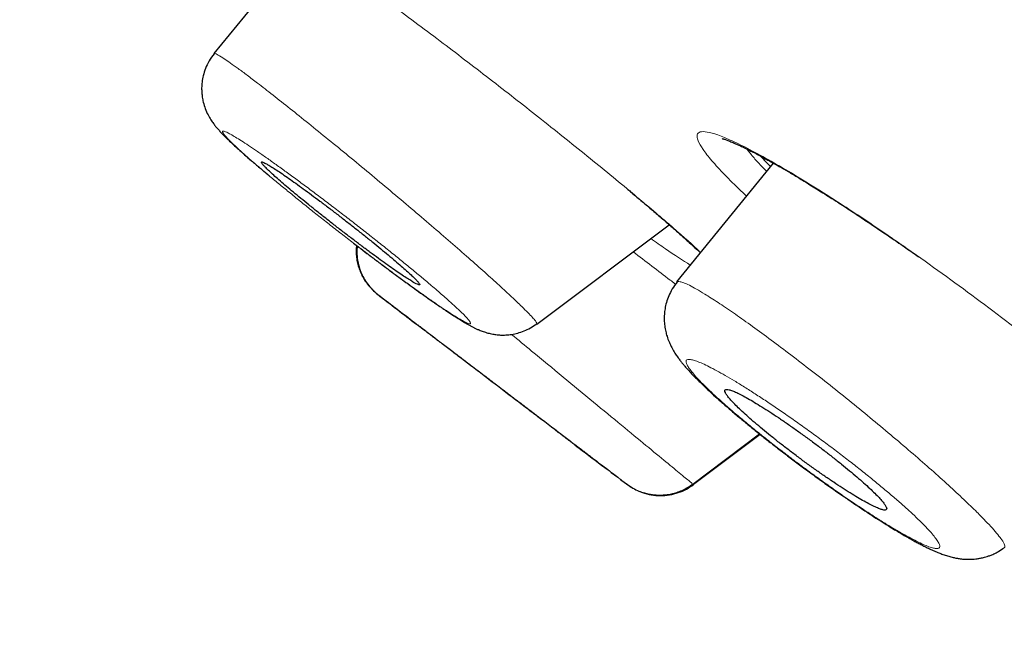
# Model space of a CAD drawing. Header units: millimetres. Extents: x 8 to 1023, y 12 to 832.
# Tile 35 of 256: x 108 to 117, y 745 to 751. Entities that reach past the tile are written whole.
import ezdxf

# ---------------------------------------------------------------- set-up
doc = ezdxf.new("R2010")
doc.units = ezdxf.units.MM

msp = doc.modelspace()

# ---------------------------------------------------------------- linework, layer by layer
at = {"color": 7, "linetype": 'Continuous', "lineweight": 30}
for p, q in [((110.7455, 751.5365), (109.9256, 750.528)), ((115.006, 749.5328), (114.1284, 748.453)), ((112.8575, 748.0685), (114.061, 748.9721)), ((111.417, 748.3357), (111.4116, 748.3399)), ((111.4116, 748.3399), (111.417, 748.3357)), ((114.2742, 746.6133), (114.882, 747.0701)), ((113.6807, 746.6104), (113.6761, 746.6139)), ((113.6807, 746.6104), (113.7163, 746.5877)), ((114.2742, 746.6133), (114.276, 746.6147))]:
    msp.add_line(p, q, dxfattribs=at)
at = {"color": 8, "linetype": 'Continuous', "lineweight": 0}
msp.add_line((114.2815, 746.6102), (114.8878, 747.0655), dxfattribs=at)
at = {"color": 8, "linetype": 'Continuous', "lineweight": 0, "flags": 128}
msp.add_lwpolyline([(115.4359, 749.2794), (115.4535, 749.2647), (115.4576, 749.2621)], dxfattribs=at)
at = {"color": 7, "linetype": 'Continuous', "lineweight": 30}
for start, end in [(232.317055, 232.432617), (232.902917, 233.054386)]:
    msp.add_arc((246.935, 923.7945), 221.7, start, end, dxfattribs=at)
for points, knots in [([(53.6497, 820.409), (53.6572, 820.4012), (53.6722, 820.3856), (53.7931, 820.2599), (53.9852, 820.0603), (54.255, 819.78), (54.5998, 819.4216), (55.0197, 818.9853), (55.5412, 818.4433), (56.1787, 817.7808), (56.9472, 816.9821), (57.8135, 816.0819), (58.7742, 815.0835), (59.8266, 813.9898), (60.9134, 812.8604), (62.0179, 811.7126), (63.1254, 810.5616), (64.2924, 809.3489), (65.5168, 808.0765), (66.7968, 806.7462), (68.1297, 805.3611), (69.5126, 803.924), (70.9428, 802.4377), (72.4174, 800.9052), (73.9339, 799.3293), (75.4894, 797.7128), (77.0812, 796.0585), (78.7066, 794.3695), (80.4545, 792.5529), (82.3275, 790.6065), (84.326, 788.5296), (86.3513, 786.4249), (88.3982, 784.2977), (90.4616, 782.1534), (92.4376, 780.0999), (94.3199, 778.1438), (96.1044, 776.2893), (97.8866, 774.4372), (99.6632, 772.5909), (101.4311, 770.7538), (103.1868, 768.9292), (104.9271, 767.1206), (106.6489, 765.3313), (108.3488, 763.5647), (110.0236, 761.8242), (111.6699, 760.1134), (113.2846, 758.4354), (114.8649, 756.7932), (116.4936, 755.1005), (118.1602, 753.3686), (119.8512, 751.6113), (121.4796, 749.919), (123.039, 748.2985), (124.5321, 746.7468), (125.4627, 745.7797), (125.928, 745.2961)], [0, 0, 0, 0, 0.017859, 0.035717, 0.053574, 0.07143, 0.089287, 0.107143, 0.125, 0.145832, 0.166666, 0.1875, 0.208333, 0.229166, 0.249999, 0.267856, 0.285713, 0.303571, 0.321429, 0.339287, 0.357144, 0.375001, 0.392858, 0.410715, 0.428572, 0.446429, 0.464286, 0.482143, 0.500002, 0.520835, 0.541668, 0.562501, 0.583334, 0.604167, 0.624999, 0.642856, 0.660713, 0.678571, 0.696428, 0.714286, 0.732144, 0.750003, 0.76786, 0.785718, 0.803575, 0.821433, 0.839289, 0.857146, 0.875003, 0.895835, 0.916668, 0.9375, 0.958333, 0.979167, 1, 1, 1, 1]), ([(133.8072, 735.1093), (133.8034, 735.1132), (133.7958, 735.1212), (133.734, 735.1855), (133.6354, 735.2881), (133.4963, 735.4326), (133.3178, 735.618), (133.1, 735.8441), (132.8512, 736.1027), (132.5756, 736.3893), (132.2767, 736.7), (131.9464, 737.0433), (131.5847, 737.4192), (131.1919, 737.8275), (130.7544, 738.2825), (130.2696, 738.7869), (129.7343, 739.3436), (129.1646, 739.936), (128.5605, 740.5639), (127.9223, 741.2272), (127.2493, 741.9265), (126.5622, 742.6406), (125.8649, 743.3652), (125.1624, 744.0952), (124.4347, 744.8514), (123.6819, 745.6336), (122.904, 746.4417), (122.0787, 747.2994), (121.2043, 748.2081), (120.2792, 749.1691), (119.3284, 750.1568), (118.3518, 751.1711), (117.3498, 752.2119), (116.3207, 753.281), (115.2963, 754.3457), (114.2812, 755.401), (113.2817, 756.4403), (112.2686, 757.4936), (111.2419, 758.561), (110.2015, 759.6424), (109.1171, 760.7694), (107.9884, 761.9423), (106.815, 763.1614), (105.6288, 764.3936), (104.4297, 765.6393), (103.2175, 766.8984), (101.9914, 768.1722), (100.789, 769.422), (99.6143, 770.6432), (98.4724, 771.8304), (97.3291, 773.0191), (96.1842, 774.2093), (95.0375, 775.4011), (93.8566, 776.6284), (92.6424, 777.8901), (91.3961, 779.1849), (90.1511, 780.4781), (88.9073, 781.77), (87.6645, 783.0608), (86.4245, 784.3489), (85.2258, 785.5949), (84.0715, 786.795), (82.9629, 787.9477), (81.8658, 789.0885), (80.7799, 790.2175), (79.7052, 791.3347), (78.6578, 792.4232), (77.6378, 793.4831), (76.6454, 794.5142), (75.6653, 795.5324), (74.6975, 796.5377), (73.7421, 797.5301), (72.799, 798.5097), (71.8719, 799.4729), (70.9492, 800.4319), (70.0343, 801.3832), (69.127, 802.3266), (68.2411, 803.2477), (67.3767, 804.1464), (66.5337, 805.0227), (65.7254, 805.8628), (64.9512, 806.6673), (64.2105, 807.4369), (63.4912, 808.184), (62.7934, 808.9086), (62.1174, 809.6107), (61.4632, 810.2901), (60.8339, 810.9437), (60.222, 811.5799), (59.6301, 812.1954), (59.0586, 812.7898), (58.5164, 813.3538), (58.0035, 813.8872), (57.52, 814.3899), (57.0737, 814.8538), (56.6632, 815.2803), (56.2873, 815.6707), (55.9394, 816.0319), (55.6196, 816.3638), (55.3281, 816.6662), (55.0649, 816.9393), (54.8309, 817.1822), (54.6234, 817.398), (54.4446, 817.5843), (54.2961, 817.7391), (54.1804, 817.8598), (54.0984, 817.9454), (54.047, 817.999), (54.0407, 818.0057), (54.0375, 818.009)], [0, 0, 0, 0, 0.0100808, 0.0201375, 0.0301795, 0.0402162, 0.050257, 0.0603112, 0.0703352, 0.0794915, 0.088633, 0.0977668, 0.1069, 0.1160393, 0.1251918, 0.1352533, 0.1452823, 0.1552881, 0.16528, 0.1752673, 0.1852593, 0.1953009, 0.2044962, 0.2136733, 0.2228395, 0.2320021, 0.2411683, 0.2503453, 0.2603219, 0.2702854, 0.2802455, 0.290212, 0.3001945, 0.3102026, 0.3202933, 0.3295263, 0.3387273, 0.3479042, 0.3570651, 0.3662182, 0.3753715, 0.3853227, 0.3952643, 0.405207, 0.4151615, 0.4251388, 0.4351494, 0.4452264, 0.4544431, 0.4636317, 0.4728007, 0.4819591, 0.4911155, 0.5002789, 0.5102328, 0.5201841, 0.5301444, 0.5401249, 0.550137, 0.5601917, 0.5702584, 0.5794475, 0.5886086, 0.5977499, 0.6068798, 0.6160067, 0.6251389, 0.6338669, 0.6425944, 0.6513287, 0.6600767, 0.6688455, 0.6776419, 0.6864728, 0.6952436, 0.7043953, 0.7135293, 0.7226529, 0.7317737, 0.7408991, 0.7500365, 0.7587563, 0.7674826, 0.7762216, 0.7849799, 0.7937638, 0.8025795, 0.8114334, 0.820208, 0.8293625, 0.8385016, 0.8476323, 0.8567616, 0.8658965, 0.8750443, 0.883755, 0.8924702, 0.9011961, 0.9099388, 0.9187045, 0.9274993, 0.9363295, 0.9451263, 0.9543054, 0.9634617, 0.9726023, 0.9817341, 0.9908643, 1, 1, 1, 1]), ([(93.8292, 776.4662), (94.3115, 775.965), (95.2756, 774.9631), (96.7194, 773.4625), (98.1596, 771.9655), (99.5963, 770.472), (101.0294, 768.9822), (102.4281, 767.5288), (103.7886, 766.1154), (105.1075, 764.7452), (106.4117, 763.3902), (107.7011, 762.0503), (108.9968, 760.7038), (110.296, 759.3537), (111.5951, 758.0034), (112.8716, 756.6765), (114.1256, 755.3728), (115.3565, 754.0933), (116.5384, 752.8652), (117.6691, 751.6905), (118.7477, 750.5701), (119.796, 749.481), (120.8139, 748.4233), (121.8162, 747.3817), (122.8, 746.3592), (123.7615, 745.3595), (124.6855, 744.3986), (125.5717, 743.4768), (126.4178, 742.597), (127.2054, 741.7786), (127.9343, 741.0217), (128.6063, 740.3241), (129.2362, 739.6702), (129.8235, 739.0602), (130.3776, 738.4845), (130.8952, 737.9465), (131.3728, 737.4497), (131.801, 737.004), (132.1798, 736.6095), (132.5085, 736.2673), (132.7812, 735.9841), (133, 735.7573), (133.1668, 735.5847), (133.2879, 735.4596), (133.3555, 735.3897), (133.3841, 735.3601), (133.3758, 735.3688), (133.3756, 735.369)], [0, 0, 0, 0, 0.023295, 0.046559, 0.069828, 0.093138, 0.116525, 0.139995, 0.162068, 0.18409, 0.206092, 0.228103, 0.250151, 0.27335, 0.296538, 0.319749, 0.343016, 0.36637, 0.389808, 0.411865, 0.43389, 0.45591, 0.477951, 0.500039, 0.523202, 0.546403, 0.569672, 0.593038, 0.616532, 0.639999, 0.662, 0.683954, 0.705885, 0.727818, 0.749776, 0.772931, 0.79612, 0.819372, 0.842717, 0.866183, 0.88969, 0.911746, 0.933731, 0.95567, 0.977587, 0.999507, 1, 1, 1, 1]), ([(109.9272, 750.5267), (109.9111, 750.505), (109.88, 750.463), (109.8478, 750.3946), (109.8272, 750.3294), (109.8167, 750.2702), (109.8132, 750.2188), (109.8145, 750.1724), (109.8194, 750.1287), (109.8293, 750.0793), (109.8462, 750.0253), (109.87, 749.9724), (109.8968, 749.9261), (109.9212, 749.891), (109.9419, 749.8644), (109.9635, 749.8389), (109.9858, 749.8143), (110.0098, 749.7891), (110.0336, 749.7652), (110.0631, 749.7364), (110.1004, 749.7012), (110.1487, 749.6568), (110.203, 749.6082), (110.2669, 749.5524), (110.3393, 749.4907), (110.3947, 749.444), (110.4264, 749.4177), (110.4289, 749.4157)], [0, 0, 0, 0, 0.042784, 0.082747, 0.118942, 0.150657, 0.177417, 0.20009, 0.223719, 0.249252, 0.286628, 0.326866, 0.36132, 0.393789, 0.424457, 0.459233, 0.497373, 0.534149, 0.569008, 0.602192, 0.661053, 0.719037, 0.784032, 0.850622, 0.923206, 0.994093, 1, 1, 1, 1]), ([(114.5418, 749.7552), (114.5415, 749.7552), (114.5404, 749.7551), (114.5507, 749.7527), (114.5768, 749.7442), (114.6108, 749.7314), (114.6452, 749.717), (114.6785, 749.7023), (114.7096, 749.688), (114.7443, 749.6714), (114.7828, 749.6524), (114.8264, 749.6302), (114.8747, 749.605), (114.9292, 749.5756), (114.9904, 749.5418), (115.0615, 749.5016), (115.1432, 749.4542), (115.2364, 749.3988), (115.3413, 749.335), (115.4178, 749.287), (115.4575, 749.2622)], [0, 0, 0, 0, 0.017306, 0.086436, 0.155509, 0.220587, 0.279984, 0.31799, 0.357505, 0.398556, 0.441141, 0.485284, 0.5348, 0.583646, 0.638403, 0.69906, 0.765593, 0.837964, 0.916121, 1, 1, 1, 1]), ([(111.739, 748.4482), (111.7477, 748.4433), (111.765, 748.4337), (111.7829, 748.4259), (111.7936, 748.4239), (111.7959, 748.4288), (111.7893, 748.4405), (111.7737, 748.459), (111.7495, 748.4841), (111.7169, 748.5154), (111.676, 748.5528), (111.6274, 748.5958), (111.5717, 748.6437), (111.5094, 748.6962), (111.4415, 748.7525), (111.3687, 748.8119), (111.292, 748.8736), (111.2125, 748.9367), (111.1312, 749.0005), (111.0493, 749.0639), (110.9678, 749.1263), (110.8879, 749.1868), (110.8106, 749.2444), (110.7368, 749.2986), (110.6675, 749.3487), (110.6036, 749.394), (110.5458, 749.4341), (110.4947, 749.4685), (110.4511, 749.4966), (110.4152, 749.5185), (110.3873, 749.5338), (110.3682, 749.5422), (110.3577, 749.5438), (110.3559, 749.5385), (110.3632, 749.5263), (110.3793, 749.5074), (110.404, 749.482), (110.4373, 749.4501), (110.4787, 749.4124), (110.5277, 749.3691), (110.5839, 749.3208), (110.6466, 749.268), (110.7148, 749.2116), (110.7879, 749.152), (110.8648, 749.0901), (110.9444, 749.027), (111.0257, 748.9632), (111.1077, 748.8997), (111.1891, 748.8375), (111.2689, 748.7772), (111.346, 748.7197), (111.4196, 748.6657), (111.4886, 748.6159), (111.5523, 748.5708), (111.6102, 748.5308), (111.661, 748.4967), (111.7051, 748.4683), (111.7277, 748.4549), (111.739, 748.4482)], [0, 0, 0, 0, 0.016024, 0.032049, 0.049619, 0.067244, 0.084813, 0.102457, 0.120157, 0.137801, 0.155623, 0.173504, 0.191327, 0.209355, 0.227442, 0.245472, 0.26364, 0.281868, 0.300037, 0.318216, 0.336454, 0.354634, 0.372692, 0.390807, 0.408866, 0.426727, 0.444644, 0.462505, 0.480179, 0.497908, 0.515581, 0.533157, 0.550787, 0.568361, 0.585969, 0.603632, 0.621239, 0.638998, 0.656815, 0.674575, 0.692541, 0.710567, 0.728534, 0.746671, 0.764866, 0.783004, 0.801195, 0.819445, 0.837637, 0.855745, 0.87391, 0.892018, 0.909993, 0.928024, 0.945998, 0.96398, 0.982019, 1, 1, 1, 1]), ([(114.8918, 749.5957), (114.9132, 749.5717), (114.9394, 749.5424), (114.9742, 749.5076), (114.9805, 749.5014)], [0, 0, 0, 0, 0.820335, 1, 1, 1, 1]), ([(113.6845, 749.2931), (113.6961, 749.2833), (113.7414, 749.2454), (113.8169, 749.1817), (113.911, 749.1016), (114.0018, 749.0237), (114.0886, 748.9483), (114.17, 748.8765), (114.2432, 748.8109), (114.3014, 748.7579), (114.3319, 748.7292), (114.3438, 748.718)], [0, 0, 0, 0, 0.040952, 0.15966, 0.281509, 0.406457, 0.534453, 0.665449, 0.796399, 0.920218, 1, 1, 1, 1]), ([(115.4575, 749.2622), (115.5009, 749.2347), (115.5852, 749.1813), (115.7132, 749.098), (115.8363, 749.0167), (115.9538, 748.9378), (116.0731, 748.8568), (116.1926, 748.7745), (116.2802, 748.7136), (116.3248, 748.6821), (116.3299, 748.6785)], [0, 0, 0, 0, 0.160706, 0.312197, 0.454567, 0.587863, 0.71211, 0.854706, 0.983205, 1, 1, 1, 1]), ([(111.194, 748.8042), (111.2093, 748.7924), (111.25, 748.761), (111.3164, 748.7103), (111.3949, 748.6508), (111.4771, 748.5891), (111.5632, 748.525), (111.6473, 748.4632), (111.728, 748.4046), (111.8009, 748.3523), (111.8656, 748.3064), (111.916, 748.2711), (111.9539, 748.2449), (111.9818, 748.2258), (112.0075, 748.2083), (112.0357, 748.1893), (112.0693, 748.167), (112.1068, 748.1425), (112.1453, 748.118), (112.1829, 748.0948), (112.2145, 748.0761), (112.2407, 748.0612), (112.2624, 748.0494), (112.2849, 748.0377), (112.3081, 748.0265), (112.3342, 748.0148), (112.3707, 748.0004), (112.4134, 747.987), (112.4556, 747.9775), (112.4937, 747.9719), (112.5251, 747.9694), (112.5532, 747.9688), (112.5785, 747.9695), (112.6037, 747.9714), (112.6395, 747.9759), (112.6865, 747.9858), (112.7441, 748.0052), (112.8025, 748.0326), (112.8387, 748.0576), (112.8572, 748.0704)], [0, 0, 0, 0, 0.023164, 0.061674, 0.101718, 0.144818, 0.191001, 0.240306, 0.284175, 0.32978, 0.371072, 0.406346, 0.429837, 0.449603, 0.466325, 0.486517, 0.512333, 0.54344, 0.577272, 0.610873, 0.644307, 0.666139, 0.68777, 0.708998, 0.729898, 0.751093, 0.775267, 0.799106, 0.822816, 0.842213, 0.857225, 0.868095, 0.877933, 0.888268, 0.899086, 0.922097, 0.946779, 0.972861, 1, 1, 1, 1]), ([(111.22, 748.7843), (111.2188, 748.7695), (111.2162, 748.7372), (111.2188, 748.6872), (111.2265, 748.635), (111.2399, 748.5839), (111.2584, 748.5347), (111.2843, 748.4831), (111.3188, 748.4313), (111.3621, 748.3812), (111.3953, 748.3535), (111.4116, 748.3399)], [0, 0, 0, 0, 0.088305, 0.192127, 0.296631, 0.401232, 0.505345, 0.608399, 0.743193, 0.874034, 1, 1, 1, 1]), ([(111.2265, 748.7794), (111.2255, 748.7699), (111.2232, 748.7479), (111.2234, 748.7099), (111.2272, 748.6617), (111.2383, 748.6035), (111.258, 748.5437), (111.2859, 748.4856), (111.3204, 748.4322), (111.3637, 748.3805), (111.3988, 748.351), (111.4167, 748.336)], [0, 0, 0, 0, 0.056329, 0.131544, 0.226261, 0.343801, 0.48297, 0.600226, 0.726851, 0.860887, 1, 1, 1, 1]), ([(114.1319, 748.4497), (114.1168, 748.4295), (114.0875, 748.3903), (114.0561, 748.327), (114.0348, 748.2665), (114.0222, 748.2104), (114.016, 748.1575), (114.015, 748.1054), (114.0192, 748.0525), (114.0283, 748.0024), (114.0393, 747.9623), (114.0498, 747.9316), (114.0599, 747.9059), (114.0723, 747.8782), (114.0899, 747.8439), (114.1119, 747.8068), (114.136, 747.7712), (114.157, 747.7427), (114.1774, 747.7167), (114.1986, 747.6912), (114.2245, 747.6613), (114.2554, 747.6275), (114.2901, 747.5911), (114.3243, 747.5566), (114.3634, 747.5182), (114.4098, 747.474), (114.4666, 747.4215), (114.5315, 747.3632), (114.6059, 747.2981), (114.6883, 747.2281), (114.7753, 747.156), (114.8645, 747.0838), (114.9547, 747.0121), (115.0455, 746.9413), (115.1379, 746.8704), (115.2334, 746.7984), (115.3333, 746.7244), (115.4373, 746.6488), (115.5446, 746.5723), (115.6448, 746.5023), (115.7367, 746.4395), (115.8197, 746.3838), (115.9002, 746.331), (115.977, 746.2817), (116.0462, 746.2383), (116.1063, 746.2015), (116.1551, 746.1724), (116.1919, 746.1509), (116.2205, 746.1344), (116.2467, 746.1195), (116.2772, 746.1026), (116.3111, 746.0841), (116.3472, 746.065), (116.3856, 746.0455), (116.4272, 746.0253), (116.469, 746.0063), (116.509, 745.9896), (116.5483, 745.9747), (116.5882, 745.9613), (116.6288, 745.95), (116.6632, 745.9424), (116.6972, 745.9365), (116.7353, 745.932), (116.7815, 745.9299), (116.8242, 745.9316), (116.8605, 745.9358), (116.8914, 745.941), (116.9215, 745.9479), (116.9505, 745.9565), (116.9783, 745.9662), (117.0128, 745.9807), (117.0567, 746.003), (117.0872, 746.0244), (117.1042, 746.0363)], [0, 0, 0, 0, 0.01481, 0.028665, 0.041293, 0.052493, 0.062652, 0.073221, 0.084266, 0.095413, 0.104959, 0.111035, 0.117756, 0.125843, 0.135289, 0.149489, 0.161785, 0.172612, 0.182748, 0.193132, 0.205249, 0.221181, 0.236253, 0.250168, 0.263246, 0.28184, 0.300741, 0.321936, 0.34543, 0.369453, 0.392915, 0.415811, 0.43815, 0.459942, 0.481404, 0.503607, 0.526702, 0.550696, 0.575599, 0.601432, 0.621411, 0.641839, 0.662719, 0.682596, 0.702294, 0.719299, 0.733617, 0.745252, 0.75251, 0.759874, 0.769282, 0.780757, 0.792108, 0.804825, 0.818927, 0.83444, 0.849397, 0.862451, 0.876403, 0.888947, 0.899427, 0.907775, 0.918572, 0.929174, 0.940146, 0.946157, 0.952555, 0.960067, 0.965274, 0.970992, 0.977988, 0.987708, 1, 1, 1, 1]), ([(113.0441, 747.0919), (113.0266, 747.1053), (112.9914, 747.1321), (112.9356, 747.1747), (112.8806, 747.2166), (112.8274, 747.2572), (112.7711, 747.3001), (112.7129, 747.3445), (112.6535, 747.3898), (112.5932, 747.4358), (112.5314, 747.4829), (112.4696, 747.5301), (112.4085, 747.5766), (112.3483, 747.6225), (112.2884, 747.6682), (112.2302, 747.7126), (112.1745, 747.7551), (112.1213, 747.7957), (112.0699, 747.8349), (112.0218, 747.8716), (111.9774, 747.9054), (111.9367, 747.9365), (111.8993, 747.965), (111.8662, 747.9903), (111.8377, 748.012), (111.8136, 748.0304), (111.794, 748.0454), (111.7792, 748.0566), (111.7698, 748.0639), (111.7652, 748.0673), (111.7657, 748.067), (111.7658, 748.0669)], [0, 0, 0, 0, 0.044385, 0.089305, 0.12373, 0.158399, 0.193834, 0.229533, 0.263936, 0.298579, 0.333974, 0.369629, 0.403774, 0.438151, 0.473264, 0.508631, 0.542397, 0.576392, 0.611107, 0.646072, 0.679504, 0.713162, 0.747536, 0.782158, 0.815441, 0.848951, 0.883183, 0.917665, 0.951048, 0.984664, 1, 1, 1, 1]), ([(116.022, 746.378), (116.0261, 746.3788), (116.0343, 746.3804), (116.0378, 746.3898), (116.0338, 746.4053), (116.0207, 746.4276), (115.999, 746.4561), (115.9684, 746.4905), (115.9296, 746.5304), (115.8828, 746.5753), (115.8284, 746.6249), (115.7671, 746.6786), (115.6996, 746.7357), (115.6266, 746.7955), (115.549, 746.8573), (115.4682, 746.92), (115.3849, 746.983), (115.3004, 747.0454), (115.216, 747.1061), (115.1329, 747.1644), (115.0521, 747.2194), (114.9748, 747.2705), (114.9021, 747.3169), (114.8348, 747.3581), (114.7736, 747.3938), (114.7196, 747.4232), (114.6729, 747.4464), (114.6341, 747.4632), (114.6038, 747.4732), (114.582, 747.4765), (114.5688, 747.4733), (114.5648, 747.4632), (114.5696, 747.4468), (114.5832, 747.4241), (114.6057, 747.3951), (114.6368, 747.3604), (114.6761, 747.3202), (114.7235, 747.2748), (114.7783, 747.225), (114.84, 747.1711), (114.908, 747.1137), (114.9813, 747.0538), (115.059, 746.992), (115.1401, 746.9291), (115.2235, 746.866), (115.308, 746.8038), (115.3923, 746.7433), (115.4754, 746.6851), (115.5559, 746.6303), (115.6329, 746.5796), (115.7053, 746.5334), (115.7724, 746.4925), (115.8331, 746.4573), (115.887, 746.4281), (115.9337, 746.4051), (115.9721, 746.3889), (116.0027, 746.379), (116.0156, 746.3783), (116.022, 746.378)], [0, 0, 0, 0, 0.015554, 0.031108, 0.048486, 0.065918, 0.083295, 0.1008, 0.118362, 0.135868, 0.153669, 0.17153, 0.189333, 0.207472, 0.225671, 0.243812, 0.262172, 0.280593, 0.298955, 0.317319, 0.335743, 0.354108, 0.372264, 0.390477, 0.408633, 0.426466, 0.444354, 0.462186, 0.479722, 0.49731, 0.514844, 0.532228, 0.549666, 0.567049, 0.584493, 0.601993, 0.619437, 0.637135, 0.654891, 0.672589, 0.690627, 0.708726, 0.726766, 0.745077, 0.763449, 0.781761, 0.80015, 0.818598, 0.836988, 0.855228, 0.873524, 0.891764, 0.909779, 0.92785, 0.945864, 0.963891, 0.981975, 1, 1, 1, 1]), ([(113.2128, 746.9633), (113.2129, 746.9632), (113.2136, 746.9627), (113.2095, 746.9657), (113.2007, 746.9725), (113.1864, 746.9834), (113.1672, 746.9981), (113.1434, 747.0162), (113.1151, 747.0378), (113.0824, 747.0627), (113.0569, 747.0822), (113.0441, 747.0919)], [0, 0, 0, 0, 0.039223, 0.157184, 0.275976, 0.397382, 0.51969, 0.637644, 0.756418, 0.877767, 1, 1, 1, 1]), ([(113.6763, 746.6138), (113.6945, 746.6012), (113.7292, 746.5771), (113.7833, 746.5515), (113.8327, 746.5341), (113.8758, 746.5236), (113.9121, 746.5179), (113.9465, 746.5147), (113.9849, 746.5138), (114.0317, 746.5166), (114.0812, 746.5248), (114.1311, 746.5385), (114.1791, 746.5571), (114.2285, 746.582), (114.2596, 746.6038), (114.2756, 746.615)], [0, 0, 0, 0, 0.103573, 0.197206, 0.279198, 0.348369, 0.403989, 0.450777, 0.509647, 0.582721, 0.669534, 0.743137, 0.823338, 0.909306, 1, 1, 1, 1]), ([(113.7861, 746.5514), (113.7968, 746.5464), (113.8325, 746.53), (113.8983, 746.5151), (113.981, 746.5076), (114.064, 746.5146), (114.1434, 746.5349), (114.2171, 746.5662), (114.2603, 746.5957), (114.2814, 746.6102)], [0, 0, 0, 0, 0.067983, 0.224963, 0.384115, 0.543267, 0.700246, 0.853053, 1, 1, 1, 1])]:
    msp.add_open_spline(points, degree=3, knots=knots, dxfattribs=at)
at = {"color": 8, "linetype": 'Continuous', "lineweight": 0}
for points, knots in [([(132.7347, 735.7565), (132.7298, 735.7616), (132.7199, 735.7718), (132.6388, 735.856), (132.5088, 735.9908), (132.3253, 736.181), (132.0898, 736.4254), (131.8082, 736.7181), (131.4844, 737.055), (131.1225, 737.4315), (130.7165, 737.8537), (130.2665, 738.3214), (129.7631, 738.8447), (129.204, 739.4256), (128.587, 740.0667), (127.9237, 740.7556), (127.2144, 741.4922), (126.458, 742.278), (125.6708, 743.0961), (124.8576, 743.9417), (124.0247, 744.8077), (123.1574, 745.7092), (122.256, 746.6461), (121.3018, 747.6378), (120.2937, 748.6854), (119.2301, 749.7903), (118.1323, 750.9306), (117.0004, 752.1063), (115.8339, 753.3181), (114.659, 754.5392), (113.4811, 755.7638), (112.3062, 756.9854), (111.1119, 758.227), (109.8981, 759.4887), (108.6375, 760.7987), (107.3306, 762.1569), (105.9778, 763.5626), (104.6084, 764.9853), (103.2224, 766.4252), (101.8208, 767.8813), (100.4352, 769.3214), (99.0704, 770.7402), (97.7298, 772.1337), (96.3862, 773.5304), (95.0393, 774.9302), (94.14, 775.8648), (93.69, 776.3324)], [0, 0, 0, 0, 0.0231481, 0.0464153, 0.0696833, 0.0929815, 0.116339, 0.1398312, 0.1619404, 0.1839742, 0.205957, 0.2279136, 0.2498686, 0.2731506, 0.2963826, 0.3195937, 0.3428131, 0.3660696, 0.3895383, 0.4116684, 0.4337165, 0.4557075, 0.4776668, 0.4996196, 0.5229213, 0.5461888, 0.569453, 0.5927448, 0.616095, 0.6395743, 0.6616611, 0.6836657, 0.7056156, 0.7275383, 0.7494618, 0.7728657, 0.7962315, 0.819594, 0.8429879, 0.8664482, 0.8899481, 0.9120197, 0.9340306, 0.9560108, 0.9779906, 1, 1, 1, 1]), ([(111.5255, 750.98), (111.6752, 750.8689), (111.9675, 750.6519), (112.4288, 750.2992), (112.8839, 749.943), (113.3221, 749.5916), (113.7281, 749.2591), (114.0643, 748.9737), (114.269, 748.7938), (114.3353, 748.729), (114.345, 748.7195)], [0, 0, 0, 0, 0.143968, 0.281142, 0.417663, 0.559758, 0.703621, 0.840431, 0.976592, 1, 1, 1, 1]), ([(109.9304, 750.5241), (109.9309, 750.5256), (109.9324, 750.5305), (109.9602, 750.5173), (109.9998, 750.4921), (110.0196, 750.4795)], [0, 0, 0, 0, 0.188358, 0.593812, 1, 1, 1, 1]), ([(110.0196, 750.4795), (110.0376, 750.4674), (110.0736, 750.4431), (110.1439, 750.3925), (110.2258, 750.3319), (110.3302, 750.2527), (110.4594, 750.1523), (110.6158, 750.0287), (110.7845, 749.8935), (110.9627, 749.7488), (111.148, 749.597), (111.3378, 749.4399), (111.5288, 749.2799), (111.7179, 749.1198), (111.9018, 748.9625), (112.077, 748.8112), (112.2403, 748.6685), (112.3885, 748.5371), (112.5198, 748.4184), (112.6329, 748.3138), (112.718, 748.2325), (112.7791, 748.1716), (112.8208, 748.1276), (112.8475, 748.0959), (112.861, 748.0756), (112.8563, 748.0737), (112.8542, 748.0728)], [0, 0, 0, 0, 0.035045, 0.070042, 0.10499, 0.139884, 0.186334, 0.23273, 0.279033, 0.325186, 0.37115, 0.417082, 0.463251, 0.509571, 0.555884, 0.602028, 0.64788, 0.693618, 0.739653, 0.785916, 0.832287, 0.867079, 0.901841, 0.936578, 0.971302, 1, 1, 1, 1]), ([(110.0772, 749.7938), (110.0649, 749.8004), (110.0405, 749.8136), (110.02, 749.8214), (110.0086, 749.8231), (110.0038, 749.8207), (110.0039, 749.8134), (110.0117, 749.7991), (110.0312, 749.775), (110.0607, 749.7433), (110.1009, 749.7036), (110.151, 749.6567), (110.211, 749.6027), (110.2804, 749.5418), (110.3585, 749.4748), (110.4437, 749.403), (110.5347, 749.3274), (110.6312, 749.2484), (110.7322, 749.1667), (110.8368, 749.083), (110.9442, 748.9981), (111.054, 748.9122), (111.165, 748.8263), (111.2755, 748.7416), (111.3839, 748.6595), (111.4896, 748.5802), (111.5918, 748.5045), (111.6897, 748.433), (111.782, 748.3666), (111.8685, 748.3054), (111.9485, 748.25), (112.0212, 748.2008), (112.0851, 748.159), (112.1394, 748.125), (112.1842, 748.0988), (112.2188, 748.0807), (112.2426, 748.0714), (112.2553, 748.0706), (112.2571, 748.0786), (112.2484, 748.0945), (112.2291, 748.1186), (112.1991, 748.1506), (112.1589, 748.1902), (112.1088, 748.2371), (112.0556, 748.285), (112.0029, 748.3314), (111.9533, 748.3743), (111.8915, 748.4272), (111.8157, 748.4911), (111.7243, 748.5669), (111.6279, 748.6459), (111.5267, 748.7277), (111.4223, 748.8112), (111.3149, 748.8961), (111.2053, 748.9818), (111.0945, 749.0675), (110.9841, 749.1521), (110.8758, 749.2342), (110.7701, 749.3134), (110.6679, 749.3891), (110.57, 749.4607), (110.4776, 749.5272), (110.3911, 749.5884), (110.3111, 749.6438), (110.2384, 749.693), (110.1748, 749.7347), (110.1198, 749.7692), (110.0914, 749.7856), (110.0772, 749.7938)], [0, 0, 0, 0, 0.015541, 0.031041, 0.041435, 0.051931, 0.062576, 0.078193, 0.093852, 0.109609, 0.125056, 0.140621, 0.15611, 0.171687, 0.187511, 0.203285, 0.218864, 0.234395, 0.250027, 0.26556, 0.28105, 0.296653, 0.312522, 0.328271, 0.343842, 0.359379, 0.375025, 0.39055, 0.40603, 0.421619, 0.437467, 0.453312, 0.46894, 0.484498, 0.500138, 0.515712, 0.531213, 0.546804, 0.562642, 0.578419, 0.593992, 0.609515, 0.625141, 0.640604, 0.656054, 0.666432, 0.676926, 0.687582, 0.703198, 0.718866, 0.734575, 0.750052, 0.765631, 0.781128, 0.796696, 0.812488, 0.828252, 0.843825, 0.859349, 0.87497, 0.890529, 0.906023, 0.921605, 0.937425, 0.953254, 0.96886, 0.984392, 1, 1, 1, 1]), ([(114.7623, 749.2329), (114.7458, 749.2482), (114.6688, 749.3195), (114.5609, 749.429), (114.4425, 749.5578), (114.3619, 749.6615), (114.3178, 749.7399), (114.3092, 749.793), (114.3367, 749.8194), (114.3998, 749.8189), (114.4969, 749.7921), (114.6285, 749.7376), (114.7915, 749.6573), (114.9819, 749.5535), (115.1956, 749.429), (115.3555, 749.3294), (115.4359, 749.2794)], [0, 0, 0, 0, 0.020453, 0.095526, 0.170854, 0.245771, 0.321589, 0.397214, 0.472248, 0.547881, 0.622905, 0.697883, 0.77404, 0.84942, 0.924366, 1, 1, 1, 1]), ([(114.7686, 749.6593), (114.7719, 749.6545), (114.789, 749.6289), (114.8391, 749.57), (114.8953, 749.5071), (114.9366, 749.466), (114.945, 749.4577)], [0, 0, 0, 0, 0.093521, 0.496296, 0.898523, 1, 1, 1, 1]), ([(115.4359, 749.2794), (115.5037, 749.2362), (115.6386, 749.1503), (115.8542, 749.0076), (116.0772, 748.8559), (116.3322, 748.6779), (116.6167, 748.4742), (116.9268, 748.2453), (117.2052, 748.0335), (117.4277, 747.8603), (117.5446, 747.7664), (117.5912, 747.7289)], [0, 0, 0, 0, 0.104017, 0.207084, 0.310281, 0.414681, 0.553278, 0.690295, 0.828201, 0.931466, 1, 1, 1, 1]), ([(114.2524, 748.6056), (114.1838, 748.6492), (114.0832, 748.7131), (113.9388, 748.814), (113.8931, 748.846)], [0, 0, 0, 0, 0.68273, 1, 1, 1, 1]), ([(113.7323, 748.7253), (113.846, 748.6389), (113.9746, 748.5411), (114.0987, 748.4468), (114.1131, 748.4359)], [0, 0, 0, 0, 0.8843, 1, 1, 1, 1]), ([(114.1327, 748.4495), (114.1327, 748.4499), (114.133, 748.4584), (114.1464, 748.4562), (114.1592, 748.4541)], [0, 0, 0, 0, 0.045704, 1, 1, 1, 1]), ([(114.1592, 748.4541), (114.1703, 748.4513), (114.1924, 748.4458), (114.243, 748.4228), (114.3062, 748.389), (114.3916, 748.3384), (114.5023, 748.2674), (114.6414, 748.173), (114.7962, 748.0635), (114.9641, 747.941), (115.1426, 747.8074), (115.3296, 747.6641), (115.5219, 747.513), (115.7164, 747.3569), (115.9095, 747.1987), (116.0978, 747.0415), (116.2778, 746.888), (116.4463, 746.7408), (116.6007, 746.602), (116.7392, 746.4731), (116.8495, 746.3663), (116.9347, 746.2798), (116.9987, 746.2112), (117.049, 746.1529), (117.0887, 746.1004), (117.1095, 746.0607), (117.114, 746.0389), (117.1039, 746.0375), (117.1027, 746.0374)], [0, 0, 0, 0, 0.032805, 0.065559, 0.098241, 0.130853, 0.174238, 0.217564, 0.260814, 0.303939, 0.346902, 0.389772, 0.432839, 0.476068, 0.519329, 0.562473, 0.605382, 0.648113, 0.691098, 0.734325, 0.777687, 0.810237, 0.842765, 0.875262, 0.907736, 0.951002, 0.994277, 1, 1, 1, 1]), ([(113.6761, 746.6139), (113.676, 746.614), (113.6743, 746.6153), (113.6605, 746.6258), (113.6338, 746.6462), (113.5951, 746.6757), (113.5465, 746.7126), (113.4885, 746.7569), (113.4217, 746.8077), (113.3468, 746.8648), (113.2647, 746.9274), (113.1757, 746.9952), (113.0803, 747.0679), (112.9798, 747.1445), (112.8748, 747.2245), (112.767, 747.3067), (112.6573, 747.3903), (112.5464, 747.4749), (112.4356, 747.5593), (112.326, 747.6429), (112.2187, 747.7246), (112.1143, 747.8042), (112.0137, 747.8809), (111.9181, 747.9538), (111.8285, 748.0221), (111.7452, 748.0856), (111.6693, 748.1434), (111.6023, 748.1945), (111.5448, 748.2384), (111.4974, 748.2745), (111.4597, 748.3032), (111.4335, 748.3232), (111.4193, 748.334), (111.4173, 748.3356), (111.417, 748.3357)], [0, 0, 0, 0, 0.003349, 0.036259, 0.069195, 0.102509, 0.135438, 0.168633, 0.201851, 0.234949, 0.268084, 0.300937, 0.333842, 0.367132, 0.400111, 0.433375, 0.466528, 0.499481, 0.532856, 0.565813, 0.598677, 0.631771, 0.66511, 0.698116, 0.731095, 0.764353, 0.797748, 0.83076, 0.863736, 0.897023, 0.929998, 0.963158, 0.996367, 1, 1, 1, 1]), ([(112.6287, 747.9748), (112.6894, 747.9246), (112.8454, 747.7956), (113.0992, 747.5859), (113.3758, 747.3573), (113.6319, 747.1457), (113.8561, 746.9607), (114.0394, 746.8097), (114.1745, 746.6983), (114.2545, 746.6324), (114.2647, 746.6239), (114.2684, 746.6209)], [0, 0, 0, 0, 0.077866, 0.200075, 0.322523, 0.444873, 0.566954, 0.688741, 0.810241, 0.932145, 1, 1, 1, 1]), ([(114.241, 747.7482), (114.2338, 747.7475), (114.2194, 747.7462), (114.2124, 747.7331), (114.2157, 747.7125), (114.2303, 747.6837), (114.2558, 747.6473), (114.2918, 747.6036), (114.3378, 747.5533), (114.3941, 747.4964), (114.4598, 747.4337), (114.5346, 747.3654), (114.6182, 747.292), (114.7096, 747.2142), (114.8069, 747.1337), (114.9087, 747.0514), (115.0145, 746.9678), (115.1233, 746.8838), (115.2341, 746.8001), (115.3459, 746.7175), (115.4588, 746.6358), (115.5709, 746.5566), (115.6809, 746.4805), (115.7875, 746.4086), (115.8901, 746.3412), (115.9876, 746.279), (116.079, 746.2228), (116.1636, 746.1731), (116.2409, 746.1299), (116.3101, 746.0938), (116.3708, 746.065), (116.422, 746.044), (116.4628, 746.0312), (116.4931, 746.0265), (116.5127, 746.0302), (116.5208, 746.0424), (116.5173, 746.0633), (116.5025, 746.0923), (116.4771, 746.1288), (116.4408, 746.1726), (116.3945, 746.2232), (116.3382, 746.2801), (116.2719, 746.3433), (116.1964, 746.412), (116.1126, 746.4855), (116.0214, 746.5631), (115.9242, 746.6435), (115.8222, 746.7259), (115.7166, 746.8092), (115.6078, 746.8931), (115.497, 746.9768), (115.385, 747.0595), (115.2723, 747.1409), (115.1602, 747.2201), (115.0501, 747.2963), (114.9437, 747.3681), (114.8415, 747.4351), (114.7443, 747.4971), (114.653, 747.5533), (114.5687, 747.603), (114.4915, 747.646), (114.4224, 747.682), (114.3619, 747.7108), (114.3111, 747.7316), (114.2693, 747.7452), (114.2504, 747.7472), (114.241, 747.7482)], [0, 0, 0, 0, 0.015452, 0.031164, 0.046742, 0.06233, 0.077976, 0.093633, 0.109362, 0.124828, 0.140387, 0.155878, 0.171465, 0.187311, 0.203078, 0.218658, 0.234201, 0.249856, 0.265338, 0.280816, 0.296445, 0.312375, 0.327958, 0.343602, 0.359315, 0.374881, 0.390392, 0.406093, 0.42171, 0.437338, 0.453204, 0.468842, 0.4844, 0.500026, 0.515593, 0.531094, 0.546691, 0.562544, 0.578139, 0.593763, 0.609489, 0.625039, 0.640527, 0.656258, 0.671818, 0.687479, 0.703322, 0.718923, 0.734428, 0.749991, 0.765554, 0.781053, 0.79664, 0.812464, 0.828223, 0.843804, 0.859346, 0.874991, 0.890535, 0.906031, 0.921628, 0.937474, 0.953086, 0.968709, 0.984454, 1, 1, 1, 1])]:
    msp.add_open_spline(points, degree=3, knots=knots, dxfattribs=at)

doc.saveas('drawing.dxf')
